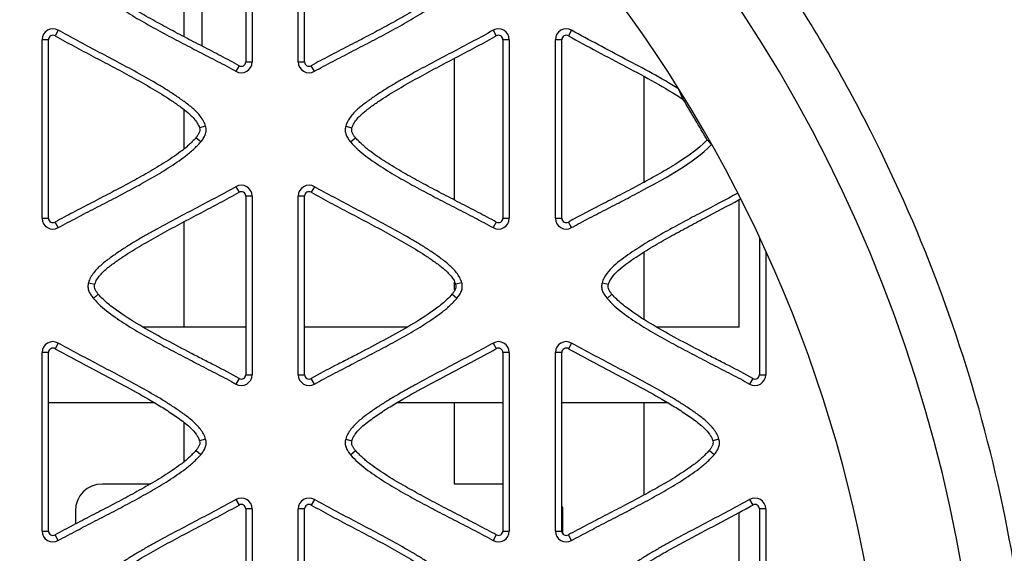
# Model space of a CAD drawing. Header units: millimetres. Extents: x 30 to 123, y 16 to 200.
# Tile 15 of 18: x 86 to 104, y 158 to 168. Entities that reach past the tile are written whole.
import ezdxf

# ---------------------------------------------------------------- set-up
doc = ezdxf.new("R2010")
doc.units = ezdxf.units.MM
doc.header["$LTSCALE"] = 14.011522
doc.layers.get('0').update_dxf_attribs({"linetype": 'CONTINUOUS'})

msp = doc.modelspace()

# ---------------------------------------------------------------- linework, layer by layer
at = {"color": 7}
for p, q in [((89.899, 170.824), (89.899, 167.524)), ((90.018, 170.824), (90.018, 167.524)), ((90.868, 167.524), (90.868, 170.824)), ((90.987, 167.524), (90.987, 170.824)), ((89.09, 170.524), (89.09, 167.817)), ((88.755, 169.723), (88.755, 167.992)), ((86.14, 164.634), (86.14, 167.934)), ((86.259, 167.934), (86.14, 167.934)), ((86.259, 164.634), (86.259, 167.934)), ((86.44, 168.108), (86.382, 168.004)), ((94.465, 168.108), (94.524, 168.005)), ((94.646, 167.934), (94.646, 164.634)), ((94.765, 167.934), (94.646, 167.934)), ((94.765, 167.934), (94.765, 164.634)), ((95.615, 164.634), (95.615, 167.934)), ((95.734, 167.934), (95.615, 167.934)), ((95.734, 164.634), (95.734, 167.934)), ((95.915, 168.108), (95.856, 168.004)), ((93.755, 164.97), (93.755, 167.591)), ((89.777, 167.454), (89.718, 167.351)), ((89.899, 167.524), (90.018, 167.524)), ((90.868, 167.524), (90.987, 167.524)), ((91.168, 167.351), (91.108, 167.454)), ((97.255, 165.303), (97.255, 167.253)), ((97.974, 166.83), (97.886, 167.027)), ((88.755, 166.646), (88.755, 165.913)), ((89.16, 166.334), (89.045, 166.304)), ((91.745, 166.334), (91.86, 166.304)), ((89.07, 166.044), (88.979, 166.121)), ((91.835, 166.044), (91.926, 166.121)), ((98.499, 165.995), (98.417, 166.081)), ((89.718, 165.218), (89.777, 165.115)), ((91.168, 165.218), (91.109, 165.114)), ((89.899, 165.044), (89.899, 161.744)), ((90.018, 165.044), (89.899, 165.044)), ((90.018, 165.044), (90.018, 161.744)), ((90.868, 161.744), (90.868, 165.044)), ((90.987, 165.044), (90.868, 165.044)), ((90.987, 161.744), (90.987, 165.044)), ((99.01, 164.978), (99.034, 164.992)), ((99.01, 162.623), (99.01, 164.978)), ((86.14, 164.634), (86.259, 164.634)), ((86.44, 164.461), (86.381, 164.564)), ((88.755, 164.567), (88.755, 162.623)), ((94.524, 164.564), (94.465, 164.461)), ((94.646, 164.634), (94.765, 164.634)), ((95.615, 164.634), (95.734, 164.634)), ((95.915, 164.461), (95.856, 164.564)), ((99.38, 164.281), (99.38, 161.744)), ((97.255, 162.763), (97.255, 164.014)), ((99.499, 164.025), (99.499, 161.744)), ((86.998, 163.444), (87.113, 163.414)), ((93.755, 163.304), (93.755, 163.453)), ((93.888, 163.444), (93.773, 163.414)), ((96.479, 163.444), (96.594, 163.414)), ((87.088, 163.154), (87.179, 163.231)), ((93.798, 163.154), (93.707, 163.231)), ((96.569, 163.154), (96.66, 163.231)), ((89.899, 162.623), (88, 162.623)), ((92.885, 162.623), (90.987, 162.623)), ((99.01, 162.623), (97.481, 162.623)), ((86.44, 162.328), (86.382, 162.224)), ((94.465, 162.328), (94.524, 162.225)), ((95.915, 162.328), (95.856, 162.224)), ((86.14, 158.854), (86.14, 162.154)), ((86.259, 162.154), (86.14, 162.154)), ((86.259, 158.854), (86.259, 162.154)), ((94.646, 162.154), (94.646, 158.854)), ((94.765, 162.154), (94.646, 162.154)), ((94.765, 162.154), (94.765, 158.854)), ((95.615, 158.854), (95.615, 162.154)), ((95.734, 162.154), (95.615, 162.154)), ((95.734, 158.854), (95.734, 162.154)), ((89.777, 161.674), (89.718, 161.571)), ((89.899, 161.744), (90.018, 161.744)), ((90.868, 161.744), (90.987, 161.744)), ((91.168, 161.571), (91.108, 161.674)), ((99.258, 161.674), (99.199, 161.571)), ((99.38, 161.744), (99.499, 161.744)), ((88.221, 161.223), (86.259, 161.223)), ((94.646, 161.223), (92.684, 161.223)), ((93.755, 159.723), (93.755, 161.223)), ((97.696, 161.223), (95.734, 161.223)), ((97.255, 159.523), (97.255, 161.223)), ((88.755, 160.867), (88.755, 160.133)), ((89.16, 160.554), (89.045, 160.524)), ((91.745, 160.554), (91.86, 160.524)), ((98.635, 160.554), (98.52, 160.524)), ((89.07, 160.264), (88.979, 160.341)), ((91.835, 160.264), (91.926, 160.341)), ((98.545, 160.264), (98.454, 160.341)), ((88.14, 159.723), (87.255, 159.723)), ((94.646, 159.723), (93.755, 159.723)), ((89.718, 159.438), (89.777, 159.335)), ((91.168, 159.438), (91.109, 159.334)), ((99.199, 159.438), (99.258, 159.335)), ((86.755, 159.223), (86.755, 158.984)), ((89.899, 159.264), (89.899, 155.964)), ((90.018, 159.264), (89.899, 159.264)), ((90.018, 159.264), (90.018, 155.964)), ((90.868, 155.964), (90.868, 159.264)), ((90.987, 159.264), (90.868, 159.264)), ((90.987, 155.964), (90.987, 159.264)), ((95.755, 158.803), (95.755, 159.223)), ((99.38, 159.264), (99.38, 155.964)), ((99.499, 159.264), (99.38, 159.264)), ((99.499, 159.264), (99.499, 155.964)), ((99.01, 156.028), (99.01, 159.198)), ((86.14, 158.854), (86.259, 158.854)), ((94.646, 158.854), (94.765, 158.854)), ((95.615, 158.854), (95.734, 158.854)), ((86.44, 158.681), (86.381, 158.784)), ((94.524, 158.784), (94.465, 158.681)), ((95.915, 158.681), (95.856, 158.784))]:
    msp.add_line(p, q, dxfattribs=at)
for radius in [46.72, 43.68, 42.58, 40.8, 40.089, 35.887, 35.65]:
    msp.add_circle((76.255, 153.473), radius, dxfattribs=at)
for centre, radius, start, end in [((76.255, 153.473), 35, 9.9087, 170.0913), ((76.255, 153.473), 27.275, 323.8988, 216.1012), ((76.255, 153.473), 25.531, 358.7267, 181.2733), ((86.34, 167.934), 0.2, 60, 180), ((94.565, 167.934), 0.2, 0, 120), ((95.815, 167.934), 0.2, 60, 180), ((86.34, 167.934), 0.0811, 59.2715, 180), ((94.565, 167.934), 0.0811, 0, 120), ((95.815, 167.934), 0.0811, 59.2715, 180), ((89.818, 167.524), 0.2, 240, 360), ((89.818, 167.524), 0.0811, 240, 360), ((91.068, 167.524), 0.2, 180, 300), ((91.068, 167.524), 0.0811, 180, 300), ((76.255, 153.473), 25.497, 29.6347, 31.5903), ((89.818, 165.044), 0.2, 0, 120), ((91.068, 165.044), 0.2, 60, 180), ((89.818, 165.044), 0.0811, 0, 120), ((91.068, 165.044), 0.0811, 59.2715, 180), ((86.34, 164.634), 0.2, 180, 300), ((86.34, 164.634), 0.0811, 180, 300), ((94.565, 164.634), 0.2, 240, 360), ((94.565, 164.634), 0.0811, 240, 360), ((95.815, 164.634), 0.2, 180, 300), ((95.815, 164.634), 0.0811, 180, 300), ((86.34, 162.154), 0.2, 60, 180), ((94.565, 162.154), 0.2, 0, 120), ((95.815, 162.154), 0.2, 60, 180), ((86.34, 162.154), 0.0811, 59.2715, 180), ((94.565, 162.154), 0.0811, 0, 120), ((95.815, 162.154), 0.0811, 59.2715, 180), ((89.818, 161.744), 0.2, 240, 360), ((89.818, 161.744), 0.0811, 240, 360), ((91.068, 161.744), 0.2, 180, 300), ((91.068, 161.744), 0.0811, 180, 300), ((99.299, 161.744), 0.2, 240, 360), ((99.299, 161.744), 0.0811, 240, 360), ((87.255, 159.223), 0.5, 90, 180), ((89.818, 159.264), 0.2, 0, 120), ((91.068, 159.264), 0.2, 60, 180), ((99.299, 159.264), 0.2, 0, 120), ((89.818, 159.264), 0.0811, 0, 120), ((91.068, 159.264), 0.0811, 59.2715, 180), ((95.255, 159.223), 0.5, 0, 9.6562), ((99.299, 159.264), 0.0811, 0, 120), ((86.34, 158.854), 0.2, 180, 300), ((86.34, 158.854), 0.0811, 180, 300), ((94.565, 158.854), 0.2, 240, 360), ((94.565, 158.854), 0.0811, 240, 360), ((95.815, 158.854), 0.2, 180, 300), ((95.815, 158.854), 0.0811, 180, 300)]:
    msp.add_arc(centre, radius, start, end, dxfattribs=at)
for points, knots in [([(104.481, 153.622), (104.476, 154.714), (104.339, 156.899), (103.755, 160.128), (102.8, 163.269), (101.488, 166.278), (99.837, 169.115), (97.869, 171.742), (95.608, 174.12), (93.931, 175.527), (93.056, 176.18)], [0, 0, 0, 0, 0.124991, 0.25, 0.375011, 0.500021, 0.625024, 0.750016, 0.875016, 1, 1, 1, 1]), ([(87.088, 168.934), (87.171, 168.837), (87.366, 168.667), (87.685, 168.451), (88.017, 168.254), (88.354, 168.068), (88.695, 167.888), (89.036, 167.71), (89.379, 167.534), (89.607, 167.415), (89.718, 167.351)], [0, 0, 0, 0, 0.124911, 0.249901, 0.37492, 0.499934, 0.624951, 0.74996, 0.87499, 1, 1, 1, 1]), ([(89.777, 167.454), (89.722, 167.486), (89.61, 167.545), (89.442, 167.633), (89.274, 167.722), (89.049, 167.838), (88.768, 167.984), (88.432, 168.162), (88.098, 168.345), (87.771, 168.538), (87.534, 168.697), (87.384, 168.813), (87.312, 168.876), (87.244, 168.942), (87.199, 168.987), (87.179, 169.011)], [0, 0, 0, 0, 0.0625, 0.125009, 0.187508, 0.25001, 0.375015, 0.50002, 0.625022, 0.750019, 0.874986, 0.906251, 0.937488, 0.968751, 1, 1, 1, 1]), ([(93.707, 169.011), (93.686, 168.987), (93.641, 168.942), (93.574, 168.875), (93.502, 168.813), (93.352, 168.696), (93.114, 168.538), (92.787, 168.345), (92.454, 168.162), (92.118, 167.984), (91.837, 167.838), (91.612, 167.722), (91.444, 167.633), (91.275, 167.545), (91.163, 167.486), (91.108, 167.454)], [0, 0, 0, 0, 0.031252, 0.062503, 0.093753, 0.125008, 0.249977, 0.374975, 0.499978, 0.624983, 0.749988, 0.812491, 0.874991, 0.9375, 1, 1, 1, 1]), ([(91.168, 167.351), (91.224, 167.383), (91.337, 167.443), (91.508, 167.533), (91.678, 167.623), (91.906, 167.74), (92.191, 167.888), (92.532, 168.068), (92.869, 168.254), (93.145, 168.419), (93.36, 168.559), (93.49, 168.653), (93.591, 168.733), (93.664, 168.796), (93.732, 168.865), (93.777, 168.91), (93.798, 168.934)], [0, 0, 0, 0, 0.062499, 0.125003, 0.187501, 0.250003, 0.375003, 0.500004, 0.625002, 0.749995, 0.812497, 0.87499, 0.906254, 0.937489, 0.968752, 1, 1, 1, 1]), ([(86.382, 168.004), (86.498, 167.94), (86.731, 167.811), (87.084, 167.625), (87.437, 167.439), (87.789, 167.251), (88.137, 167.055), (88.422, 166.883), (88.642, 166.733), (88.803, 166.615), (88.926, 166.503), (88.997, 166.409), (89.029, 166.351), (89.041, 166.32), (89.045, 166.304)], [0, 0, 0, 0, 0.125015, 0.25003, 0.375045, 0.500059, 0.625071, 0.750073, 0.812578, 0.875079, 0.937515, 0.968747, 0.984374, 1, 1, 1, 1]), ([(89.16, 166.334), (89.142, 166.401), (89.071, 166.522), (88.926, 166.668), (88.762, 166.793), (88.594, 166.911), (88.421, 167.022), (88.187, 167.163), (87.889, 167.332), (87.527, 167.527), (87.163, 167.718), (86.8, 167.91), (86.56, 168.042), (86.44, 168.108)], [0, 0, 0, 0, 0.062468, 0.124958, 0.187463, 0.249977, 0.312471, 0.374981, 0.499981, 0.624986, 0.749991, 0.874995, 1, 1, 1, 1]), ([(94.465, 168.108), (94.346, 168.039), (94.105, 167.91), (93.742, 167.718), (93.378, 167.526), (93.077, 167.365), (92.838, 167.231), (92.66, 167.128), (92.484, 167.022), (92.312, 166.91), (92.143, 166.793), (91.98, 166.668), (91.835, 166.522), (91.763, 166.401), (91.745, 166.334)], [0, 0, 0, 0, 0.124993, 0.249992, 0.374985, 0.49998, 0.562476, 0.624978, 0.687479, 0.749965, 0.812491, 0.874975, 0.937505, 1, 1, 1, 1]), ([(91.86, 166.304), (91.864, 166.32), (91.877, 166.351), (91.908, 166.409), (91.979, 166.503), (92.103, 166.615), (92.264, 166.733), (92.483, 166.883), (92.768, 167.055), (93.116, 167.251), (93.468, 167.44), (93.763, 167.595), (93.998, 167.719), (94.174, 167.813), (94.35, 167.907), (94.467, 167.971), (94.524, 168.005)], [0, 0, 0, 0, 0.015626, 0.031254, 0.062486, 0.124923, 0.187423, 0.249928, 0.37493, 0.499941, 0.624955, 0.749969, 0.812476, 0.874982, 0.937494, 1, 1, 1, 1]), ([(95.856, 168.004), (96.033, 167.907), (96.388, 167.715), (96.924, 167.433), (97.458, 167.147), (97.806, 166.942), (97.974, 166.83)], [0, 0, 0, 0, 0.249997, 0.499965, 0.750009, 1, 1, 1, 1]), ([(97.886, 167.027), (97.568, 167.225), (97.071, 167.49), (96.408, 167.839), (96.079, 168.018), (95.915, 168.108)], [0, 0, 0, 0, 0.499988, 0.749986, 1, 1, 1, 1]), ([(89.045, 166.304), (89.05, 166.287), (89.053, 166.253), (89.037, 166.204), (89.01, 166.161), (88.99, 166.134), (88.979, 166.121)], [0, 0, 0, 0, 0.250808, 0.499741, 0.7507, 1, 1, 1, 1]), ([(89.07, 166.044), (89.087, 166.065), (89.119, 166.107), (89.156, 166.177), (89.174, 166.256), (89.167, 166.309), (89.16, 166.334)], [0, 0, 0, 0, 0.249616, 0.500302, 0.749592, 1, 1, 1, 1]), ([(91.745, 166.334), (91.738, 166.309), (91.73, 166.256), (91.749, 166.177), (91.787, 166.107), (91.818, 166.065), (91.835, 166.044)], [0, 0, 0, 0, 0.249755, 0.499497, 0.749639, 1, 1, 1, 1]), ([(91.926, 166.121), (91.915, 166.134), (91.895, 166.161), (91.869, 166.204), (91.851, 166.253), (91.856, 166.287), (91.86, 166.304)], [0, 0, 0, 0, 0.250316, 0.500489, 0.750688, 1, 1, 1, 1]), ([(88.979, 166.121), (88.959, 166.097), (88.913, 166.052), (88.846, 165.985), (88.774, 165.923), (88.624, 165.806), (88.387, 165.648), (88.059, 165.455), (87.726, 165.272), (87.39, 165.094), (87.109, 164.948), (86.884, 164.832), (86.716, 164.743), (86.548, 164.655), (86.436, 164.596), (86.381, 164.564)], [0, 0, 0, 0, 0.031252, 0.062503, 0.093753, 0.125008, 0.249977, 0.374975, 0.499978, 0.624983, 0.749988, 0.812491, 0.874991, 0.9375, 1, 1, 1, 1]), ([(94.524, 164.564), (94.47, 164.596), (94.357, 164.655), (94.189, 164.743), (94.021, 164.832), (93.796, 164.948), (93.515, 165.094), (93.179, 165.272), (92.846, 165.455), (92.518, 165.648), (92.281, 165.807), (92.131, 165.923), (92.059, 165.986), (91.991, 166.052), (91.946, 166.097), (91.926, 166.121)], [0, 0, 0, 0, 0.0625, 0.125009, 0.187508, 0.25001, 0.375015, 0.50002, 0.625022, 0.750019, 0.874986, 0.906251, 0.937488, 0.968751, 1, 1, 1, 1]), ([(86.44, 164.461), (86.496, 164.493), (86.61, 164.553), (86.78, 164.643), (86.95, 164.733), (87.179, 164.85), (87.464, 164.998), (87.804, 165.178), (88.141, 165.364), (88.417, 165.529), (88.632, 165.669), (88.762, 165.763), (88.864, 165.843), (88.936, 165.906), (89.004, 165.975), (89.049, 166.02), (89.07, 166.044)], [0, 0, 0, 0, 0.062499, 0.125003, 0.187501, 0.250003, 0.375003, 0.500004, 0.625002, 0.749995, 0.812497, 0.87499, 0.906254, 0.937489, 0.968752, 1, 1, 1, 1]), ([(91.835, 166.044), (91.918, 165.947), (92.114, 165.777), (92.433, 165.561), (92.764, 165.364), (93.101, 165.178), (93.442, 164.998), (93.783, 164.82), (94.126, 164.644), (94.354, 164.525), (94.465, 164.461)], [0, 0, 0, 0, 0.124911, 0.249901, 0.37492, 0.499934, 0.624951, 0.74996, 0.87499, 1, 1, 1, 1]), ([(98.417, 166.081), (98.24, 165.906), (97.933, 165.687), (97.504, 165.437), (97.176, 165.259), (96.847, 165.083), (96.405, 164.856), (96.071, 164.689), (95.856, 164.564)], [0, 0, 0, 0, 0.249937, 0.374961, 0.499947, 0.624952, 0.74999, 1, 1, 1, 1]), ([(95.915, 164.461), (96.024, 164.524), (96.246, 164.64), (96.582, 164.812), (96.915, 164.986), (97.359, 165.221), (97.909, 165.523), (98.321, 165.818), (98.499, 165.995)], [0, 0, 0, 0, 0.125003, 0.250029, 0.375035, 0.500052, 0.750022, 1, 1, 1, 1]), ([(89.718, 165.218), (89.599, 165.149), (89.358, 165.02), (88.995, 164.828), (88.631, 164.636), (88.33, 164.475), (88.091, 164.341), (87.913, 164.238), (87.737, 164.132), (87.565, 164.02), (87.396, 163.903), (87.232, 163.778), (87.087, 163.632), (87.016, 163.511), (86.998, 163.444)], [0, 0, 0, 0, 0.124993, 0.249992, 0.374985, 0.49998, 0.562476, 0.624978, 0.687479, 0.749965, 0.812491, 0.874975, 0.937505, 1, 1, 1, 1]), ([(93.888, 163.444), (93.87, 163.511), (93.798, 163.632), (93.654, 163.778), (93.49, 163.903), (93.322, 164.021), (93.149, 164.132), (92.914, 164.273), (92.616, 164.442), (92.255, 164.637), (91.891, 164.828), (91.528, 165.02), (91.288, 165.152), (91.168, 165.218)], [0, 0, 0, 0, 0.062468, 0.124958, 0.187463, 0.249977, 0.312471, 0.374981, 0.499981, 0.624986, 0.749991, 0.874995, 1, 1, 1, 1]), ([(87.113, 163.414), (87.117, 163.43), (87.129, 163.461), (87.161, 163.519), (87.232, 163.613), (87.355, 163.725), (87.517, 163.843), (87.736, 163.993), (88.021, 164.165), (88.369, 164.361), (88.721, 164.55), (89.016, 164.705), (89.251, 164.829), (89.427, 164.923), (89.603, 165.017), (89.72, 165.081), (89.777, 165.115)], [0, 0, 0, 0, 0.015626, 0.031254, 0.062486, 0.124923, 0.187423, 0.249928, 0.37493, 0.499941, 0.624955, 0.749969, 0.812476, 0.874982, 0.937494, 1, 1, 1, 1]), ([(91.109, 165.114), (91.226, 165.05), (91.459, 164.921), (91.812, 164.735), (92.165, 164.549), (92.517, 164.361), (92.865, 164.165), (93.15, 163.993), (93.369, 163.843), (93.531, 163.725), (93.654, 163.613), (93.725, 163.519), (93.756, 163.461), (93.769, 163.43), (93.773, 163.414)], [0, 0, 0, 0, 0.125015, 0.25003, 0.375045, 0.500059, 0.625071, 0.750073, 0.812578, 0.875079, 0.937515, 0.968747, 0.984374, 1, 1, 1, 1]), ([(98.981, 165.098), (98.759, 164.977), (98.422, 164.801), (97.975, 164.563), (97.697, 164.412), (97.477, 164.287), (97.314, 164.19), (97.152, 164.091), (96.994, 163.985), (96.839, 163.876), (96.69, 163.757), (96.559, 163.619), (96.495, 163.506), (96.479, 163.444)], [0, 0, 0, 0, 0.249977, 0.374965, 0.499954, 0.562448, 0.624949, 0.687444, 0.749928, 0.812459, 0.874931, 0.937493, 1, 1, 1, 1]), ([(96.594, 163.414), (96.601, 163.443), (96.628, 163.498), (96.699, 163.597), (96.809, 163.703), (96.954, 163.812), (97.103, 163.916), (97.256, 164.015), (97.463, 164.142), (97.726, 164.292), (98.046, 164.466), (98.474, 164.693), (98.797, 164.862), (99.01, 164.978)], [0, 0, 0, 0, 0.031201, 0.062436, 0.124877, 0.187376, 0.249884, 0.312393, 0.374903, 0.49992, 0.62494, 0.74996, 1, 1, 1, 1]), ([(86.998, 163.444), (86.991, 163.419), (86.983, 163.366), (87.002, 163.287), (87.039, 163.217), (87.071, 163.175), (87.088, 163.154)], [0, 0, 0, 0, 0.249755, 0.499497, 0.749639, 1, 1, 1, 1]), ([(87.179, 163.231), (87.168, 163.244), (87.148, 163.271), (87.122, 163.314), (87.104, 163.363), (87.108, 163.397), (87.113, 163.414)], [0, 0, 0, 0, 0.250316, 0.500489, 0.750688, 1, 1, 1, 1]), ([(93.773, 163.414), (93.777, 163.397), (93.781, 163.363), (93.765, 163.314), (93.738, 163.271), (93.718, 163.244), (93.707, 163.231)], [0, 0, 0, 0, 0.250808, 0.499741, 0.7507, 1, 1, 1, 1]), ([(93.798, 163.154), (93.815, 163.175), (93.846, 163.217), (93.884, 163.287), (93.902, 163.366), (93.895, 163.419), (93.888, 163.444)], [0, 0, 0, 0, 0.249616, 0.500302, 0.749592, 1, 1, 1, 1]), ([(96.479, 163.444), (96.472, 163.419), (96.464, 163.366), (96.483, 163.287), (96.52, 163.217), (96.552, 163.175), (96.569, 163.154)], [0, 0, 0, 0, 0.249755, 0.499497, 0.749639, 1, 1, 1, 1]), ([(96.66, 163.231), (96.649, 163.244), (96.628, 163.271), (96.602, 163.314), (96.585, 163.363), (96.589, 163.397), (96.594, 163.414)], [0, 0, 0, 0, 0.250316, 0.500489, 0.750688, 1, 1, 1, 1]), ([(88, 162.623), (87.853, 162.71), (87.634, 162.844), (87.36, 163.049), (87.234, 163.166), (87.179, 163.231)], [0, 0, 0, 0, 0.499827, 0.750004, 1, 1, 1, 1]), ([(93.707, 163.231), (93.652, 163.166), (93.526, 163.048), (93.252, 162.844), (93.033, 162.71), (92.885, 162.623)], [0, 0, 0, 0, 0.249995, 0.500173, 1, 1, 1, 1]), ([(97.481, 162.623), (97.334, 162.71), (97.115, 162.844), (96.84, 163.049), (96.715, 163.166), (96.66, 163.231)], [0, 0, 0, 0, 0.499827, 0.750004, 1, 1, 1, 1]), ([(87.088, 163.154), (87.171, 163.057), (87.366, 162.887), (87.685, 162.671), (88.017, 162.474), (88.354, 162.288), (88.695, 162.108), (89.036, 161.93), (89.379, 161.754), (89.607, 161.635), (89.718, 161.571)], [0, 0, 0, 0, 0.124911, 0.249901, 0.37492, 0.499934, 0.624951, 0.74996, 0.87499, 1, 1, 1, 1]), ([(91.168, 161.571), (91.224, 161.603), (91.337, 161.663), (91.508, 161.753), (91.678, 161.843), (91.906, 161.96), (92.191, 162.108), (92.532, 162.288), (92.869, 162.474), (93.145, 162.639), (93.36, 162.779), (93.49, 162.873), (93.591, 162.953), (93.664, 163.016), (93.732, 163.085), (93.777, 163.13), (93.798, 163.154)], [0, 0, 0, 0, 0.062499, 0.125003, 0.187501, 0.250003, 0.375003, 0.500004, 0.625002, 0.749995, 0.812497, 0.87499, 0.906254, 0.937489, 0.968752, 1, 1, 1, 1]), ([(96.569, 163.154), (96.652, 163.057), (96.847, 162.887), (97.166, 162.671), (97.498, 162.474), (97.835, 162.288), (98.176, 162.108), (98.517, 161.93), (98.86, 161.754), (99.088, 161.635), (99.199, 161.571)], [0, 0, 0, 0, 0.124911, 0.249901, 0.37492, 0.499934, 0.624951, 0.74996, 0.87499, 1, 1, 1, 1]), ([(89.777, 161.674), (89.632, 161.758), (89.408, 161.873), (89.109, 162.026), (88.811, 162.181), (88.44, 162.377), (88.145, 162.539), (88, 162.623)], [0, 0, 0, 0, 0.249985, 0.375009, 0.500002, 0.750006, 1, 1, 1, 1]), ([(92.885, 162.623), (92.74, 162.539), (92.446, 162.377), (92.075, 162.181), (91.777, 162.026), (91.478, 161.873), (91.254, 161.758), (91.108, 161.674)], [0, 0, 0, 0, 0.249994, 0.499998, 0.624991, 0.750015, 1, 1, 1, 1]), ([(99.258, 161.674), (99.113, 161.758), (98.889, 161.873), (98.59, 162.026), (98.292, 162.181), (97.921, 162.377), (97.626, 162.539), (97.481, 162.623)], [0, 0, 0, 0, 0.249985, 0.375009, 0.500002, 0.750006, 1, 1, 1, 1]), ([(89.16, 160.554), (89.142, 160.621), (89.071, 160.742), (88.926, 160.888), (88.762, 161.013), (88.594, 161.131), (88.421, 161.242), (88.187, 161.383), (87.889, 161.552), (87.527, 161.747), (87.163, 161.938), (86.8, 162.13), (86.56, 162.262), (86.44, 162.328)], [0, 0, 0, 0, 0.062468, 0.124958, 0.187463, 0.249977, 0.312471, 0.374981, 0.499981, 0.624986, 0.749991, 0.874995, 1, 1, 1, 1]), ([(94.465, 162.328), (94.346, 162.259), (94.105, 162.13), (93.742, 161.938), (93.378, 161.746), (93.077, 161.585), (92.838, 161.451), (92.66, 161.348), (92.484, 161.242), (92.312, 161.13), (92.143, 161.013), (91.98, 160.888), (91.835, 160.742), (91.763, 160.621), (91.745, 160.554)], [0, 0, 0, 0, 0.124993, 0.249992, 0.374985, 0.49998, 0.562476, 0.624978, 0.687479, 0.749965, 0.812491, 0.874975, 0.937505, 1, 1, 1, 1]), ([(98.635, 160.554), (98.617, 160.621), (98.546, 160.742), (98.401, 160.888), (98.237, 161.013), (98.069, 161.131), (97.896, 161.242), (97.662, 161.383), (97.364, 161.552), (97.002, 161.747), (96.638, 161.938), (96.275, 162.13), (96.035, 162.262), (95.915, 162.328)], [0, 0, 0, 0, 0.062468, 0.124958, 0.187463, 0.249977, 0.312471, 0.374981, 0.499981, 0.624986, 0.749991, 0.874995, 1, 1, 1, 1]), ([(86.382, 162.224), (86.535, 162.14), (86.841, 161.973), (87.304, 161.729), (87.767, 161.484), (88.071, 161.313), (88.221, 161.223)], [0, 0, 0, 0, 0.249999, 0.499988, 0.750002, 1, 1, 1, 1]), ([(92.684, 161.223), (92.834, 161.313), (93.139, 161.484), (93.601, 161.73), (94.065, 161.973), (94.373, 162.137), (94.524, 162.225)], [0, 0, 0, 0, 0.249995, 0.500004, 0.750009, 1, 1, 1, 1]), ([(95.856, 162.224), (96.01, 162.14), (96.316, 161.973), (96.779, 161.729), (97.242, 161.484), (97.546, 161.313), (97.696, 161.223)], [0, 0, 0, 0, 0.249999, 0.499988, 0.750002, 1, 1, 1, 1]), ([(88.221, 161.223), (88.3, 161.177), (88.456, 161.081), (88.644, 160.951), (88.792, 160.842), (88.895, 160.752), (88.972, 160.666), (89.021, 160.588), (89.039, 160.546), (89.045, 160.524)], [0, 0, 0, 0, 0.250059, 0.500106, 0.625136, 0.750133, 0.875045, 0.937532, 1, 1, 1, 1]), ([(91.86, 160.524), (91.866, 160.546), (91.884, 160.588), (91.933, 160.666), (92.01, 160.752), (92.114, 160.842), (92.261, 160.951), (92.449, 161.081), (92.606, 161.177), (92.684, 161.223)], [0, 0, 0, 0, 0.062468, 0.124955, 0.249867, 0.374864, 0.499894, 0.749941, 1, 1, 1, 1]), ([(97.696, 161.223), (97.775, 161.177), (97.931, 161.081), (98.119, 160.951), (98.267, 160.842), (98.37, 160.752), (98.447, 160.666), (98.496, 160.588), (98.514, 160.546), (98.52, 160.524)], [0, 0, 0, 0, 0.250059, 0.500106, 0.625136, 0.750133, 0.875045, 0.937532, 1, 1, 1, 1]), ([(89.045, 160.524), (89.05, 160.507), (89.053, 160.473), (89.037, 160.424), (89.01, 160.381), (88.99, 160.354), (88.979, 160.341)], [0, 0, 0, 0, 0.250808, 0.499741, 0.7507, 1, 1, 1, 1]), ([(89.07, 160.264), (89.087, 160.285), (89.119, 160.327), (89.156, 160.397), (89.174, 160.476), (89.167, 160.529), (89.16, 160.554)], [0, 0, 0, 0, 0.249616, 0.500302, 0.749592, 1, 1, 1, 1]), ([(91.745, 160.554), (91.738, 160.529), (91.73, 160.476), (91.749, 160.397), (91.787, 160.327), (91.818, 160.285), (91.835, 160.264)], [0, 0, 0, 0, 0.249755, 0.499497, 0.749639, 1, 1, 1, 1]), ([(91.926, 160.341), (91.915, 160.354), (91.895, 160.381), (91.869, 160.424), (91.851, 160.473), (91.856, 160.507), (91.86, 160.524)], [0, 0, 0, 0, 0.250316, 0.500489, 0.750688, 1, 1, 1, 1]), ([(98.52, 160.524), (98.525, 160.507), (98.528, 160.473), (98.512, 160.424), (98.485, 160.381), (98.465, 160.354), (98.454, 160.341)], [0, 0, 0, 0, 0.250808, 0.499741, 0.7507, 1, 1, 1, 1]), ([(98.545, 160.264), (98.562, 160.285), (98.594, 160.327), (98.631, 160.397), (98.649, 160.476), (98.642, 160.529), (98.635, 160.554)], [0, 0, 0, 0, 0.249616, 0.500302, 0.749592, 1, 1, 1, 1]), ([(88.979, 160.341), (88.959, 160.317), (88.913, 160.272), (88.846, 160.205), (88.774, 160.143), (88.624, 160.026), (88.387, 159.868), (88.059, 159.675), (87.726, 159.492), (87.39, 159.314), (87.109, 159.168), (86.884, 159.052), (86.716, 158.963), (86.548, 158.875), (86.436, 158.816), (86.381, 158.784)], [0, 0, 0, 0, 0.031252, 0.062503, 0.093753, 0.125008, 0.249977, 0.374975, 0.499978, 0.624983, 0.749988, 0.812491, 0.874991, 0.9375, 1, 1, 1, 1]), ([(94.524, 158.784), (94.47, 158.816), (94.357, 158.875), (94.189, 158.963), (94.021, 159.052), (93.796, 159.168), (93.515, 159.314), (93.179, 159.492), (92.846, 159.675), (92.518, 159.868), (92.281, 160.027), (92.131, 160.143), (92.059, 160.206), (91.991, 160.272), (91.946, 160.317), (91.926, 160.341)], [0, 0, 0, 0, 0.0625, 0.125009, 0.187508, 0.25001, 0.375015, 0.50002, 0.625022, 0.750019, 0.874986, 0.906251, 0.937488, 0.968751, 1, 1, 1, 1]), ([(98.454, 160.341), (98.434, 160.317), (98.388, 160.272), (98.321, 160.205), (98.249, 160.143), (98.099, 160.026), (97.862, 159.868), (97.534, 159.675), (97.201, 159.492), (96.865, 159.314), (96.584, 159.168), (96.359, 159.052), (96.191, 158.963), (96.023, 158.875), (95.91, 158.816), (95.856, 158.784)], [0, 0, 0, 0, 0.031252, 0.062503, 0.093753, 0.125008, 0.249977, 0.374975, 0.499978, 0.624983, 0.749988, 0.812491, 0.874991, 0.9375, 1, 1, 1, 1]), ([(86.44, 158.681), (86.496, 158.713), (86.61, 158.773), (86.78, 158.863), (86.95, 158.953), (87.179, 159.07), (87.464, 159.218), (87.804, 159.398), (88.141, 159.584), (88.417, 159.749), (88.632, 159.889), (88.762, 159.983), (88.864, 160.063), (88.936, 160.126), (89.004, 160.195), (89.049, 160.24), (89.07, 160.264)], [0, 0, 0, 0, 0.062499, 0.125003, 0.187501, 0.250003, 0.375003, 0.500004, 0.625002, 0.749995, 0.812497, 0.87499, 0.906254, 0.937489, 0.968752, 1, 1, 1, 1]), ([(91.835, 160.264), (91.918, 160.167), (92.114, 159.997), (92.433, 159.781), (92.764, 159.584), (93.101, 159.398), (93.442, 159.218), (93.783, 159.04), (94.126, 158.864), (94.354, 158.745), (94.465, 158.681)], [0, 0, 0, 0, 0.124911, 0.249901, 0.37492, 0.499934, 0.624951, 0.74996, 0.87499, 1, 1, 1, 1]), ([(95.915, 158.681), (95.971, 158.713), (96.085, 158.773), (96.255, 158.863), (96.425, 158.953), (96.654, 159.07), (96.938, 159.218), (97.279, 159.398), (97.616, 159.584), (97.892, 159.749), (98.107, 159.889), (98.237, 159.983), (98.338, 160.063), (98.411, 160.126), (98.479, 160.195), (98.524, 160.24), (98.545, 160.264)], [0, 0, 0, 0, 0.062499, 0.125003, 0.187501, 0.250003, 0.375003, 0.500004, 0.625002, 0.749995, 0.812497, 0.87499, 0.906254, 0.937489, 0.968752, 1, 1, 1, 1]), ([(89.718, 159.438), (89.599, 159.369), (89.358, 159.24), (88.995, 159.048), (88.631, 158.856), (88.33, 158.695), (88.091, 158.561), (87.913, 158.458), (87.737, 158.352), (87.565, 158.24), (87.396, 158.123), (87.232, 157.998), (87.087, 157.852), (87.016, 157.731), (86.998, 157.664)], [0, 0, 0, 0, 0.124993, 0.249992, 0.374985, 0.49998, 0.562476, 0.624978, 0.687479, 0.749965, 0.812491, 0.874975, 0.937505, 1, 1, 1, 1]), ([(93.888, 157.664), (93.87, 157.731), (93.798, 157.852), (93.654, 157.998), (93.49, 158.123), (93.322, 158.241), (93.149, 158.352), (92.914, 158.493), (92.616, 158.662), (92.255, 158.857), (91.891, 159.048), (91.528, 159.24), (91.288, 159.372), (91.168, 159.438)], [0, 0, 0, 0, 0.062468, 0.124958, 0.187463, 0.249977, 0.312471, 0.374981, 0.499981, 0.624986, 0.749991, 0.874995, 1, 1, 1, 1]), ([(99.199, 159.438), (99.08, 159.369), (98.839, 159.24), (98.476, 159.048), (98.112, 158.856), (97.811, 158.695), (97.572, 158.561), (97.394, 158.458), (97.218, 158.352), (97.045, 158.24), (96.877, 158.123), (96.713, 157.998), (96.568, 157.852), (96.496, 157.731), (96.479, 157.664)], [0, 0, 0, 0, 0.124993, 0.249992, 0.374985, 0.49998, 0.562476, 0.624978, 0.687479, 0.749965, 0.812491, 0.874975, 0.937505, 1, 1, 1, 1]), ([(87.113, 157.634), (87.117, 157.65), (87.129, 157.681), (87.161, 157.739), (87.232, 157.833), (87.355, 157.945), (87.517, 158.063), (87.736, 158.213), (88.021, 158.385), (88.369, 158.581), (88.721, 158.77), (89.016, 158.925), (89.251, 159.049), (89.427, 159.143), (89.603, 159.237), (89.72, 159.301), (89.777, 159.335)], [0, 0, 0, 0, 0.015626, 0.031254, 0.062486, 0.124923, 0.187423, 0.249928, 0.37493, 0.499941, 0.624955, 0.749969, 0.812476, 0.874982, 0.937494, 1, 1, 1, 1]), ([(91.109, 159.334), (91.226, 159.27), (91.459, 159.141), (91.812, 158.955), (92.165, 158.769), (92.517, 158.581), (92.865, 158.385), (93.15, 158.213), (93.369, 158.063), (93.531, 157.945), (93.654, 157.833), (93.725, 157.739), (93.756, 157.681), (93.769, 157.65), (93.773, 157.634)], [0, 0, 0, 0, 0.125015, 0.25003, 0.375045, 0.500059, 0.625071, 0.750073, 0.812578, 0.875079, 0.937515, 0.968747, 0.984374, 1, 1, 1, 1]), ([(99.01, 159.198), (99.051, 159.221), (99.134, 159.266), (99.217, 159.311), (99.258, 159.335)], [0, 0, 0, 0, 0.500001, 1, 1, 1, 1]), ([(96.594, 157.634), (96.601, 157.663), (96.628, 157.718), (96.699, 157.817), (96.809, 157.923), (96.954, 158.032), (97.103, 158.136), (97.256, 158.235), (97.463, 158.362), (97.726, 158.512), (98.046, 158.686), (98.474, 158.913), (98.797, 159.082), (99.01, 159.198)], [0, 0, 0, 0, 0.031201, 0.062436, 0.124877, 0.187376, 0.249884, 0.312393, 0.374903, 0.49992, 0.62494, 0.74996, 1, 1, 1, 1])]:
    msp.add_open_spline(points, degree=3, knots=knots, dxfattribs=at)

doc.saveas('drawing.dxf')
